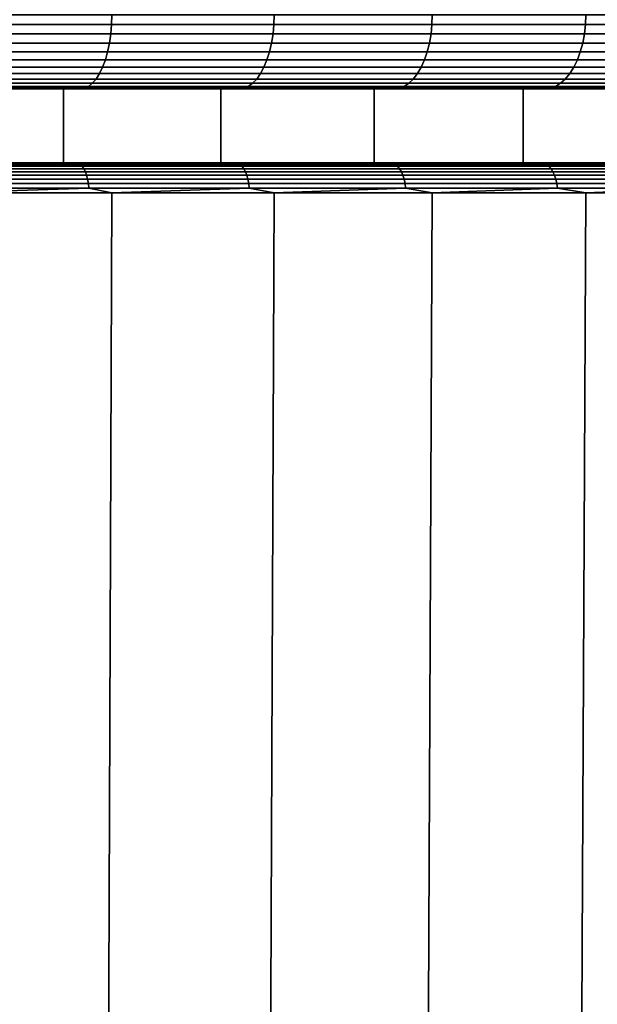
# Model space of a CAD drawing. Header units: metres. Extents: x -109 to 109, y -100 to 58.
# Tile 240 of 256: x 10.07 to 13.97, y -69.38 to -62.73. Entities that reach past the tile are written whole.
import ezdxf

# ---------------------------------------------------------------- set-up
doc = ezdxf.new("R2010")
doc.units = ezdxf.units.M
doc.layers.add('solid_21_062_100_XXX', color=7, linetype='CONTINUOUS')

msp = doc.modelspace()

# ---------------------------------------------------------------- linework, layer by layer
at = {"layer": 'solid_21_062_100_XXX'}
for points in [[(10.687085, -62.764614, -18.098511), (9.565481, -62.764614, -18.595684), (9.567086, -62.700001, -18.599558), (10.688877, -62.700001, -18.102301)], [(9.565481, -62.764614, 27.590546), (10.687085, -62.764614, 27.093372), (10.688877, -62.700001, 27.097162), (9.567086, -62.700001, 27.594419)], [(11.782942, -62.764614, -17.546904), (10.687085, -62.764614, -18.098511), (10.688877, -62.700001, -18.102301), (11.784919, -62.700001, -17.5506)], [(10.687085, -62.764614, 27.093372), (11.782942, -62.764614, 26.541765), (11.784919, -62.700001, 26.545462), (10.688877, -62.700001, 27.097162)], [(12.850413, -62.764614, -16.942188), (11.782942, -62.764614, -17.546904), (11.784919, -62.700001, -17.5506), (12.852569, -62.700001, -16.945784)], [(11.782942, -62.764614, 26.541765), (12.850413, -62.764614, 25.93705), (12.852569, -62.700001, 25.940645), (11.784919, -62.700001, 26.545462)], [(13.886927, -62.764614, -16.285824), (12.850413, -62.764614, -16.942188), (12.852569, -62.700001, -16.945784), (13.889256, -62.700001, -16.289309)], [(12.850413, -62.764614, 25.93705), (13.886927, -62.764614, 25.280685), (13.889256, -62.700001, 25.28417), (12.852569, -62.700001, 25.940645)], [(14.889985, -62.764614, -15.57939), (13.886927, -62.764614, -16.285824), (13.889256, -62.700001, -16.289309), (14.892483, -62.700001, -15.582757)], [(13.886927, -62.764614, 25.280685), (14.889985, -62.764614, 24.574251), (14.892483, -62.700001, 24.57762), (13.889256, -62.700001, 25.28417)], [(10.687085, -62.764614, 27.093372), (9.565481, -62.764614, 27.590546), (9.560624, -62.828842, 27.578819), (10.681658, -62.828842, 27.0819)], [(9.565481, -62.764614, -18.595684), (10.687085, -62.764614, -18.098511), (10.681658, -62.828842, -18.087038), (9.560624, -62.828842, -18.583958)], [(11.782942, -62.764614, 26.541765), (10.687085, -62.764614, 27.093372), (10.681658, -62.828842, 27.0819), (11.776958, -62.828842, 26.530571)], [(10.687085, -62.764614, -18.098511), (11.782942, -62.764614, -17.546904), (11.776958, -62.828842, -17.535709), (10.681658, -62.828842, -18.087038)], [(12.850413, -62.764614, 25.93705), (11.782942, -62.764614, 26.541765), (11.776958, -62.828842, 26.530571), (12.843888, -62.828842, 25.926163)], [(11.782942, -62.764614, -17.546904), (12.850413, -62.764614, -16.942188), (12.843888, -62.828842, -16.931301), (11.776958, -62.828842, -17.535709)], [(13.886927, -62.764614, 25.280685), (12.850413, -62.764614, 25.93705), (12.843888, -62.828842, 25.926163), (13.879875, -62.828842, 25.270132)], [(12.850413, -62.764614, -16.942188), (13.886927, -62.764614, -16.285824), (13.879875, -62.828842, -16.27527), (12.843888, -62.828842, -16.931301)], [(14.889985, -62.764614, 24.574251), (13.886927, -62.764614, 25.280685), (13.879875, -62.828842, 25.270132), (14.882424, -62.828842, 24.564056)], [(13.886927, -62.764614, -16.285824), (14.889985, -62.764614, -15.57939), (14.882424, -62.828842, -15.569195), (13.879875, -62.828842, -16.27527)], [(10.681658, -62.828842, 27.0819), (9.560624, -62.828842, 27.578819), (9.552597, -62.890858, 27.559441), (10.67269, -62.890858, 27.062939)], [(9.560624, -62.828842, -18.583958), (10.681658, -62.828842, -18.087038), (10.67269, -62.890858, -18.068077), (9.552597, -62.890858, -18.564579)], [(11.776958, -62.828842, 26.530571), (10.681658, -62.828842, 27.0819), (10.67269, -62.890858, 27.062939), (11.767072, -62.890858, 26.512074)], [(10.681658, -62.828842, -18.087038), (11.776958, -62.828842, -17.535709), (11.767072, -62.890858, -17.517212), (10.67269, -62.890858, -18.068077)], [(12.843888, -62.828842, 25.926163), (11.776958, -62.828842, 26.530571), (11.767072, -62.890858, 26.512074), (12.833105, -62.890858, 25.908173)], [(11.776958, -62.828842, -17.535709), (12.843888, -62.828842, -16.931301), (12.833105, -62.890858, -16.913311), (11.767072, -62.890858, -17.517212)], [(13.879875, -62.828842, 25.270132), (12.843888, -62.828842, 25.926163), (12.833105, -62.890858, 25.908173), (13.868222, -62.890858, 25.252691)], [(12.843888, -62.828842, -16.931301), (13.879875, -62.828842, -16.27527), (13.868222, -62.890858, -16.25783), (12.833105, -62.890858, -16.913311)], [(14.882424, -62.828842, 24.564056), (13.879875, -62.828842, 25.270132), (13.868222, -62.890858, 25.252691), (14.869929, -62.890858, 24.547209)], [(13.879875, -62.828842, -16.27527), (14.882424, -62.828842, -15.569195), (14.869929, -62.890858, -15.552348), (13.868222, -62.890858, -16.25783)], [(10.67269, -62.890858, 27.062939), (9.552597, -62.890858, 27.559441), (9.541538, -62.949604, 27.532742), (10.660335, -62.949604, 27.036814)], [(9.552597, -62.890858, -18.564579), (10.67269, -62.890858, -18.068077), (10.660335, -62.949604, -18.041952), (9.541538, -62.949604, -18.53788)], [(11.767072, -62.890858, 26.512074), (10.67269, -62.890858, 27.062939), (10.660335, -62.949604, 27.036814), (11.753448, -62.949604, 26.486588)], [(10.67269, -62.890858, -18.068077), (11.767072, -62.890858, -17.517212), (11.753448, -62.949604, -17.491726), (10.660335, -62.949604, -18.041952)], [(12.833105, -62.890858, 25.908173), (11.767072, -62.890858, 26.512074), (11.753448, -62.949604, 26.486588), (12.818248, -62.949604, 25.883385)], [(11.767072, -62.890858, -17.517212), (12.833105, -62.890858, -16.913311), (12.818248, -62.949604, -16.888523), (11.753448, -62.949604, -17.491726)], [(13.868222, -62.890858, 25.252691), (12.833105, -62.890858, 25.908173), (12.818248, -62.949604, 25.883385), (13.852167, -62.949604, 25.228664)], [(12.833105, -62.890858, -16.913311), (13.868222, -62.890858, -16.25783), (13.852167, -62.949604, -16.233801), (12.818248, -62.949604, -16.888523)], [(14.869929, -62.890858, 24.547209), (13.868222, -62.890858, 25.252691), (13.852167, -62.949604, 25.228664), (14.852715, -62.949604, 24.523998)], [(13.868222, -62.890858, -16.25783), (14.869929, -62.890858, -15.552348), (14.852715, -62.949604, -15.529137), (13.852167, -62.949604, -16.233801)], [(10.660335, -62.949604, 27.036814), (9.541538, -62.949604, 27.532742), (9.527637, -63.00407, 27.499182), (10.644803, -63.00407, 27.003977)], [(9.541538, -62.949604, -18.53788), (10.660335, -62.949604, -18.041952), (10.644803, -63.00407, -18.009113), (9.527637, -63.00407, -18.50432)], [(11.753448, -62.949604, 26.486588), (10.660335, -62.949604, 27.036814), (10.644803, -63.00407, 27.003977), (11.736324, -63.00407, 26.45455)], [(10.660335, -62.949604, -18.041952), (11.753448, -62.949604, -17.491726), (11.736324, -63.00407, -17.459688), (10.644803, -63.00407, -18.009113)], [(12.818248, -62.949604, 25.883385), (11.753448, -62.949604, 26.486588), (11.736324, -63.00407, 26.45455), (12.799573, -63.00407, 25.852228)], [(11.753448, -62.949604, -17.491726), (12.818248, -62.949604, -16.888523), (12.799573, -63.00407, -16.857367), (11.736324, -63.00407, -17.459688)], [(13.852167, -62.949604, 25.228664), (12.818248, -62.949604, 25.883385), (12.799573, -63.00407, 25.852228), (13.831985, -63.00407, 25.19846)], [(12.818248, -62.949604, -16.888523), (13.852167, -62.949604, -16.233801), (13.831985, -63.00407, -16.203598), (12.799573, -63.00407, -16.857367)], [(14.852715, -62.949604, 24.523998), (13.852167, -62.949604, 25.228664), (13.831985, -63.00407, 25.19846), (14.831076, -63.00407, 24.494822)], [(13.852167, -62.949604, -16.233801), (14.852715, -62.949604, -15.529137), (14.831076, -63.00407, -15.499959), (13.831985, -63.00407, -16.203598)], [(10.644803, -63.00407, 27.003977), (9.527637, -63.00407, 27.499182), (9.511131, -63.053322, 27.459333), (10.626362, -63.053322, 26.964987)], [(9.527637, -63.00407, -18.50432), (10.644803, -63.00407, -18.009113), (10.626362, -63.053322, -17.970125), (9.511131, -63.053322, -18.464472)], [(11.736324, -63.00407, 26.45455), (10.644803, -63.00407, 27.003977), (10.626362, -63.053322, 26.964987), (11.715993, -63.053322, 26.416512)], [(10.644803, -63.00407, -18.009113), (11.736324, -63.00407, -17.459688), (11.715993, -63.053322, -17.42165), (10.626362, -63.053322, -17.970125)], [(12.799573, -63.00407, 25.852228), (11.736324, -63.00407, 26.45455), (11.715993, -63.053322, 26.416512), (12.777399, -63.053322, 25.815233)], [(11.736324, -63.00407, -17.459688), (12.799573, -63.00407, -16.857367), (12.777399, -63.053322, -16.820372), (11.715993, -63.053322, -17.42165)], [(13.831985, -63.00407, 25.19846), (12.799573, -63.00407, 25.852228), (12.777399, -63.053322, 25.815233), (13.808022, -63.053322, 25.162598)], [(12.799573, -63.00407, -16.857367), (13.831985, -63.00407, -16.203598), (13.808022, -63.053322, -16.167736), (12.777399, -63.053322, -16.820372)], [(14.831076, -63.00407, 24.494822), (13.831985, -63.00407, 25.19846), (13.808022, -63.053322, 25.162598), (14.805383, -63.053322, 24.460178)], [(13.831985, -63.00407, -16.203598), (14.831076, -63.00407, -15.499959), (14.805383, -63.053322, -15.465316), (13.808022, -63.053322, -16.167736)], [(10.605329, -63.096516, 26.920513), (9.492305, -63.096516, 27.413883), (9.47148, -63.132915, 27.363605), (10.582061, -63.132915, 26.871319)], [(9.492305, -63.096516, -18.41902), (10.605329, -63.096516, -17.925652), (10.582061, -63.132915, -17.876457), (9.47148, -63.132915, -18.368744)], [(10.626362, -63.053322, 26.964987), (9.511131, -63.053322, 27.459333), (9.492305, -63.096516, 27.413883), (10.605329, -63.096516, 26.920513)], [(9.511131, -63.053322, -18.464472), (10.626362, -63.053322, -17.970125), (10.605329, -63.096516, -17.925652), (9.492305, -63.096516, -18.41902)], [(11.692802, -63.096516, 26.373125), (10.605329, -63.096516, 26.920513), (10.582061, -63.132915, 26.871319), (11.66715, -63.132915, 26.325132)], [(10.605329, -63.096516, -17.925652), (11.692802, -63.096516, -17.378263), (11.66715, -63.132915, -17.330271), (10.582061, -63.132915, -17.876457)], [(11.715993, -63.053322, 26.416512), (10.626362, -63.053322, 26.964987), (10.605329, -63.096516, 26.920513), (11.692802, -63.096516, 26.373125)], [(10.626362, -63.053322, -17.970125), (11.715993, -63.053322, -17.42165), (11.692802, -63.096516, -17.378263), (10.605329, -63.096516, -17.925652)], [(12.752107, -63.096516, 25.773037), (11.692802, -63.096516, 26.373125), (11.66715, -63.132915, 26.325132), (12.724131, -63.132915, 25.72636)], [(11.692802, -63.096516, -17.378263), (12.752107, -63.096516, -16.778173), (12.724131, -63.132915, -16.731499), (11.66715, -63.132915, -17.330271)], [(12.777399, -63.053322, 25.815233), (11.715993, -63.053322, 26.416512), (11.692802, -63.096516, 26.373125), (12.752107, -63.096516, 25.773037)], [(11.715993, -63.053322, -17.42165), (12.777399, -63.053322, -16.820372), (12.752107, -63.096516, -16.778173), (11.692802, -63.096516, -17.378263)], [(13.780691, -63.096516, 25.121693), (12.752107, -63.096516, 25.773037), (12.724131, -63.132915, 25.72636), (13.750458, -63.132915, 25.076445)], [(12.752107, -63.096516, -16.778173), (13.780691, -63.096516, -16.126831), (13.750458, -63.132915, -16.081583), (12.724131, -63.132915, -16.731499)], [(13.808022, -63.053322, 25.162598), (12.777399, -63.053322, 25.815233), (12.752107, -63.096516, 25.773037), (13.780691, -63.096516, 25.121693)], [(12.777399, -63.053322, -16.820372), (13.808022, -63.053322, -16.167736), (13.780691, -63.096516, -16.126831), (12.752107, -63.096516, -16.778173)], [(14.776076, -63.096516, 24.420664), (13.780691, -63.096516, 25.121693), (13.750458, -63.132915, 25.076445), (14.743659, -63.132915, 24.376953)], [(13.780691, -63.096516, -16.126831), (14.776076, -63.096516, -15.425801), (14.743659, -63.132915, -15.382092), (13.750458, -63.132915, -16.081583)], [(14.805383, -63.053322, 24.460178), (13.808022, -63.053322, 25.162598), (13.780691, -63.096516, 25.121693), (14.776076, -63.096516, 24.420664)], [(13.808022, -63.053322, -16.167736), (14.805383, -63.053322, -15.465316), (14.776076, -63.096516, -15.425801), (13.780691, -63.096516, -16.126831)], [(10.556961, -63.161888, 26.818249), (9.449014, -63.161888, 27.309368), (9.425291, -63.182945, 27.252096), (10.530457, -63.182945, 26.762211)], [(9.449014, -63.161888, -18.314507), (10.556961, -63.161888, -17.823387), (10.530457, -63.182945, -17.767349), (9.425291, -63.182945, -18.257235)], [(10.582061, -63.132915, 26.871319), (9.47148, -63.132915, 27.363605), (9.449014, -63.161888, 27.309368), (10.556961, -63.161888, 26.818249)], [(9.47148, -63.132915, -18.368744), (10.582061, -63.132915, -17.876457), (10.556961, -63.161888, -17.823387), (9.449014, -63.161888, -18.314507)], [(11.639475, -63.161888, 26.273357), (10.556961, -63.161888, 26.818249), (10.530457, -63.182945, 26.762211), (11.610253, -63.182945, 26.218687)], [(10.556961, -63.161888, -17.823387), (11.639475, -63.161888, -17.278496), (11.610253, -63.182945, -17.223825), (10.530457, -63.182945, -17.767349)], [(11.66715, -63.132915, 26.325132), (10.582061, -63.132915, 26.871319), (10.556961, -63.161888, 26.818249), (11.639475, -63.161888, 26.273357)], [(10.582061, -63.132915, -17.876457), (11.66715, -63.132915, -17.330271), (11.639475, -63.161888, -17.278496), (10.556961, -63.161888, -17.823387)], [(12.693949, -63.161888, 25.676004), (11.639475, -63.161888, 26.273357), (11.610253, -63.182945, 26.218687), (12.66208, -63.182945, 25.622835)], [(11.639475, -63.161888, -17.278496), (12.693949, -63.161888, -16.681143), (12.66208, -63.182945, -16.627972), (11.610253, -63.182945, -17.223825)], [(12.724131, -63.132915, 25.72636), (11.66715, -63.132915, 26.325132), (11.639475, -63.161888, 26.273357), (12.693949, -63.161888, 25.676004)], [(11.66715, -63.132915, -17.330271), (12.724131, -63.132915, -16.731499), (12.693949, -63.161888, -16.681143), (11.639475, -63.161888, -17.278496)], [(13.717842, -63.161888, 25.027632), (12.693949, -63.161888, 25.676004), (12.66208, -63.182945, 25.622835), (13.683402, -63.182945, 24.976089)], [(12.693949, -63.161888, -16.681143), (13.717842, -63.161888, -16.03277), (13.683402, -63.182945, -15.981227), (12.66208, -63.182945, -16.627972)], [(13.750458, -63.132915, 25.076445), (12.724131, -63.132915, 25.72636), (12.693949, -63.161888, 25.676004), (13.717842, -63.161888, 25.027632)], [(12.724131, -63.132915, -16.731499), (13.750458, -63.132915, -16.081583), (13.717842, -63.161888, -16.03277), (12.693949, -63.161888, -16.681143)], [(14.708687, -63.161888, 24.3298), (13.717842, -63.161888, 25.027632), (13.683402, -63.182945, 24.976089), (14.67176, -63.182945, 24.280008)], [(13.717842, -63.161888, -16.03277), (14.708687, -63.161888, -15.334938), (14.67176, -63.182945, -15.285147), (13.683402, -63.182945, -15.981227)], [(14.743659, -63.132915, 24.376953), (13.750458, -63.132915, 25.076445), (13.717842, -63.161888, 25.027632), (14.708687, -63.161888, 24.3298)], [(13.750458, -63.132915, -16.081583), (14.743659, -63.132915, -15.382092), (14.708687, -63.161888, -15.334938), (13.717842, -63.161888, -16.03277)], [(10.362625, -63.200001, 26.407349), (10.472885, -63.200001, 26.646215), (9.373375, -63.200001, 27.133459), (9.275095, -63.200001, 26.889418)], [(10.362625, -63.200001, -17.412487), (9.275095, -63.200001, -17.894556), (9.373435, -63.200001, -18.138573), (10.472955, -63.200001, -17.65132)], [(10.36246, -63.700001, -17.412565), (9.275229, -63.700001, -17.894499), (9.275095, -63.200001, -17.894556), (10.362625, -63.200001, -17.412487)], [(9.275229, -63.700001, 26.88936), (10.36246, -63.700001, 26.407427), (10.362625, -63.200001, 26.407349), (9.275095, -63.200001, 26.889418)], [(10.503003, -63.195721, 26.704166), (9.40072, -63.195721, 27.192774), (9.373375, -63.200001, 27.133459), (10.472885, -63.200001, 26.646215)], [(10.503003, -63.195721, -17.709305), (10.472955, -63.200001, -17.65132), (9.373435, -63.200001, -18.138573), (9.40072, -63.195721, -18.197912)], [(10.530457, -63.182945, 26.762211), (9.425291, -63.182945, 27.252096), (9.40072, -63.195721, 27.192774), (10.503003, -63.195721, 26.704166)], [(9.425291, -63.182945, -18.257235), (10.530457, -63.182945, -17.767349), (10.503003, -63.195721, -17.709305), (9.40072, -63.195721, -18.197912)], [(11.425334, -63.700001, -16.877558), (10.36246, -63.700001, -17.412565), (10.362625, -63.200001, -17.412487), (11.425185, -63.200001, -16.877638)], [(10.36246, -63.700001, 26.407427), (11.425334, -63.700001, 25.872419), (11.425185, -63.200001, 25.872499), (10.362625, -63.200001, 26.407349)], [(11.425185, -63.200001, 25.872499), (11.547097, -63.200001, 26.105637), (10.472885, -63.200001, 26.646215), (10.362625, -63.200001, 26.407349)], [(11.425185, -63.200001, -16.877638), (10.362625, -63.200001, -17.412487), (10.472955, -63.200001, -17.65132), (11.547149, -63.200001, -17.110746)], [(11.579985, -63.195721, 26.162058), (10.503003, -63.195721, 26.704166), (10.472885, -63.200001, 26.646215), (11.547097, -63.200001, 26.105637)], [(11.579985, -63.195721, -17.167196), (11.547149, -63.200001, -17.110746), (10.472955, -63.200001, -17.65132), (10.503003, -63.195721, -17.709305)], [(11.610253, -63.182945, 26.218687), (10.530457, -63.182945, 26.762211), (10.503003, -63.195721, 26.704166), (11.579985, -63.195721, 26.162058)], [(10.530457, -63.182945, -17.767349), (11.610253, -63.182945, -17.223825), (11.579985, -63.195721, -17.167196), (10.503003, -63.195721, -17.709305)], [(12.460239, -63.200001, 25.28615), (12.593485, -63.200001, 25.513), (11.547097, -63.200001, 26.105637), (11.425185, -63.200001, 25.872499)], [(12.460239, -63.200001, -16.291288), (11.425185, -63.200001, -16.877638), (11.547149, -63.200001, -17.110746), (12.593512, -63.200001, -16.518122)], [(12.46036, -63.700001, -16.291218), (11.425334, -63.700001, -16.877558), (11.425185, -63.200001, -16.877638), (12.460239, -63.200001, -16.291288)], [(12.46036, -63.700001, 25.286079), (12.460239, -63.200001, 25.28615), (11.425185, -63.200001, 25.872499), (11.425334, -63.700001, 25.872419)], [(12.629069, -63.195721, 25.56776), (11.579985, -63.195721, 26.162058), (11.547097, -63.200001, 26.105637), (12.593485, -63.200001, 25.513)], [(12.629069, -63.195721, -16.572899), (12.593512, -63.200001, -16.518122), (11.547149, -63.200001, -17.110746), (11.579985, -63.195721, -17.167196)], [(12.66208, -63.182945, 25.622835), (11.610253, -63.182945, 26.218687), (11.579985, -63.195721, 26.162058), (12.629069, -63.195721, 25.56776)], [(11.610253, -63.182945, -17.223825), (12.66208, -63.182945, -16.627972), (12.629069, -63.195721, -16.572899), (11.579985, -63.195721, -17.167196)], [(13.465289, -63.200001, 24.64971), (13.609566, -63.200001, 24.869709), (12.593485, -63.200001, 25.513), (12.460239, -63.200001, 25.28615)], [(13.465289, -63.200001, -15.654849), (12.460239, -63.200001, -16.291288), (12.593512, -63.200001, -16.518122), (13.609584, -63.200001, -15.874835)], [(13.465104, -63.700001, -15.654971), (12.46036, -63.700001, -16.291218), (12.460239, -63.200001, -16.291288), (13.465289, -63.200001, -15.654849)], [(12.46036, -63.700001, 25.286079), (13.465104, -63.700001, 24.649834), (13.465289, -63.200001, 24.64971), (12.460239, -63.200001, 25.28615)], [(13.647729, -63.195721, 24.922701), (12.629069, -63.195721, 25.56776), (12.593485, -63.200001, 25.513), (13.609566, -63.200001, 24.869709)], [(13.647729, -63.195721, -15.927839), (13.609584, -63.200001, -15.874835), (12.593512, -63.200001, -16.518122), (12.629069, -63.195721, -16.572899)], [(13.683402, -63.182945, 24.976089), (12.66208, -63.182945, 25.622835), (12.629069, -63.195721, 25.56776), (13.647729, -63.195721, 24.922701)], [(12.66208, -63.182945, -16.627972), (13.683402, -63.182945, -15.981227), (13.647729, -63.195721, -15.927839), (12.629069, -63.195721, -16.572899)], [(14.438017, -63.700001, -14.969774), (13.465104, -63.700001, -15.654971), (13.465289, -63.200001, -15.654849), (14.437906, -63.200001, -14.969854)], [(13.465104, -63.700001, 24.649834), (14.438017, -63.700001, 23.964636), (14.437906, -63.200001, 23.964716), (13.465289, -63.200001, 24.64971)], [(14.437906, -63.200001, 23.964716), (14.592886, -63.200001, 24.177309), (13.609566, -63.200001, 24.869709), (13.465289, -63.200001, 24.64971)], [(14.437906, -63.200001, -14.969854), (13.465289, -63.200001, -15.654849), (13.609584, -63.200001, -15.874835), (14.592907, -63.200001, -15.182432)], [(14.633511, -63.195721, 24.228436), (13.647729, -63.195721, 24.922701), (13.609566, -63.200001, 24.869709), (14.592886, -63.200001, 24.177309)], [(14.633511, -63.195721, -15.233573), (14.592907, -63.200001, -15.182432), (13.609584, -63.200001, -15.874835), (13.647729, -63.195721, -15.927839)], [(14.67176, -63.182945, 24.280008), (13.683402, -63.182945, 24.976089), (13.647729, -63.195721, 24.922701), (14.633511, -63.195721, 24.228436)], [(13.683402, -63.182945, -15.981227), (14.67176, -63.182945, -15.285147), (14.633511, -63.195721, -15.233573), (13.647729, -63.195721, -15.927839)], [(9.275229, -63.700001, -17.894499), (10.36246, -63.700001, -17.412565), (10.599716, -63.700001, -17.921291), (9.486825, -63.700001, -18.414427)], [(9.275229, -63.700001, 26.88936), (9.486831, -63.700001, 27.409286), (10.599722, -63.700001, 26.916149), (10.36246, -63.700001, 26.407427)], [(9.36306, -63.70245, -18.498981), (9.486825, -63.700001, -18.414427), (10.463161, -63.70245, -18.019766)], [(10.463161, -63.70245, 27.014629), (9.486831, -63.700001, 27.409286), (9.36306, -63.70245, 27.493845)], [(10.463161, -63.70245, 27.014629), (9.36306, -63.70245, 27.493845), (9.374642, -63.709827, 27.522291), (10.476104, -63.709827, 27.042484)], [(9.36306, -63.70245, -18.498981), (10.463161, -63.70245, -18.019766), (10.476104, -63.709827, -18.047623), (9.374642, -63.709827, -18.52743)], [(10.463161, -63.70245, -18.019766), (9.486825, -63.700001, -18.414427), (10.599716, -63.700001, -17.921291)], [(10.463161, -63.70245, 27.014629), (10.599722, -63.700001, 26.916149), (9.486831, -63.700001, 27.409286)], [(10.36246, -63.700001, -17.412565), (11.425334, -63.700001, -16.877558), (11.687082, -63.700001, -17.37413), (10.599716, -63.700001, -17.921291)], [(10.36246, -63.700001, 26.407427), (10.599722, -63.700001, 26.916149), (11.687088, -63.700001, 26.368988), (11.425334, -63.700001, 25.872419)], [(10.463161, -63.70245, -18.019766), (10.599716, -63.700001, -17.921291), (11.538824, -63.70245, -17.487961)], [(11.538824, -63.70245, 26.482822), (10.599722, -63.700001, 26.916149), (10.463161, -63.70245, 27.014629)], [(11.538824, -63.70245, 26.482822), (10.463161, -63.70245, 27.014629), (10.476104, -63.709827, 27.042484), (11.553098, -63.709827, 26.510019)], [(10.463161, -63.70245, -18.019766), (11.538824, -63.70245, -17.487961), (11.553098, -63.709827, -17.515158), (10.476104, -63.709827, -18.047623)], [(11.538824, -63.70245, -17.487961), (10.599716, -63.700001, -17.921291), (11.687082, -63.700001, -17.37413)], [(11.538824, -63.70245, 26.482822), (11.687088, -63.700001, 26.368988), (10.599722, -63.700001, 26.916149)], [(11.425334, -63.700001, -16.877558), (12.46036, -63.700001, -16.291218), (12.746304, -63.700001, -16.774258), (11.687082, -63.700001, -17.37413)], [(11.425334, -63.700001, 25.872419), (11.687088, -63.700001, 26.368988), (12.746309, -63.700001, 25.769117), (12.46036, -63.700001, 25.286079)], [(11.538824, -63.70245, -17.487961), (11.687082, -63.700001, -17.37413), (12.587538, -63.70245, -16.904808)], [(12.587538, -63.70245, 25.89967), (11.687088, -63.700001, 26.368988), (11.538824, -63.70245, 26.482822)], [(12.587538, -63.70245, 25.89967), (11.538824, -63.70245, 26.482822), (11.553098, -63.709827, 26.510019), (12.603109, -63.709827, 25.926146)], [(11.538824, -63.70245, -17.487961), (12.587538, -63.70245, -16.904808), (12.603109, -63.709827, -16.931284), (11.553098, -63.709827, -17.515158)], [(12.587538, -63.70245, -16.904808), (11.687082, -63.700001, -17.37413), (12.746304, -63.700001, -16.774258)], [(12.587538, -63.70245, 25.89967), (12.746309, -63.700001, 25.769117), (11.687088, -63.700001, 26.368988)], [(12.46036, -63.700001, -16.291218), (13.465104, -63.700001, -15.654971), (13.774822, -63.700001, -16.123123), (12.746304, -63.700001, -16.774258)], [(12.46036, -63.700001, 25.286079), (12.746309, -63.700001, 25.769117), (13.774827, -63.700001, 25.117981), (13.465104, -63.700001, 24.649834)], [(12.587538, -63.70245, -16.904808), (12.746304, -63.700001, -16.774258), (13.606853, -63.70245, -16.271667)], [(13.606853, -63.70245, 25.266529), (12.746309, -63.700001, 25.769117), (12.587538, -63.70245, 25.89967)], [(13.606853, -63.70245, 25.266529), (12.587538, -63.70245, 25.89967), (12.603109, -63.709827, 25.926146), (13.623685, -63.709827, 25.292223)], [(12.587538, -63.70245, -16.904808), (13.606853, -63.70245, -16.271667), (13.623685, -63.709827, -16.297361), (12.603109, -63.709827, -16.931284)], [(13.606853, -63.70245, -16.271667), (12.746304, -63.700001, -16.774258), (13.774822, -63.700001, -16.123123)], [(13.606853, -63.70245, 25.266529), (13.774827, -63.700001, 25.117981), (12.746309, -63.700001, 25.769117)], [(13.465104, -63.700001, -15.654971), (14.438017, -63.700001, -14.969774), (14.770157, -63.700001, -15.422294), (13.774822, -63.700001, -16.123123)], [(13.465104, -63.700001, 24.649834), (13.774827, -63.700001, 25.117981), (14.770162, -63.700001, 24.417152), (14.438017, -63.700001, 23.964636)], [(13.606853, -63.70245, -16.271667), (13.774822, -63.700001, -16.123123), (14.594388, -63.70245, -15.590021)], [(14.594388, -63.70245, 24.584883), (13.774827, -63.700001, 25.117981), (13.606853, -63.70245, 25.266529)], [(14.594388, -63.70245, 24.584883), (13.606853, -63.70245, 25.266529), (13.623685, -63.709827, 25.292223), (14.612443, -63.709827, 24.609732)], [(13.606853, -63.70245, -16.271667), (14.594388, -63.70245, -15.590021), (14.612443, -63.709827, -15.614871), (13.623685, -63.709827, -16.297361)], [(14.594388, -63.70245, -15.590021), (13.774822, -63.700001, -16.123123), (14.770157, -63.700001, -15.422294)], [(14.594388, -63.70245, 24.584883), (14.770162, -63.700001, 24.417152), (13.774827, -63.700001, 25.117981)], [(10.476104, -63.709827, 27.042484), (9.374642, -63.709827, 27.522291), (9.385643, -63.721951, 27.549309), (10.488397, -63.721951, 27.068937)], [(9.374642, -63.709827, -18.52743), (10.476104, -63.709827, -18.047623), (10.488397, -63.721951, -18.074076), (9.385643, -63.721951, -18.554447)], [(10.488397, -63.721951, 27.068937), (9.385643, -63.721951, 27.549309), (9.395786, -63.738514, 27.574221), (10.499731, -63.738514, 27.09333)], [(9.385643, -63.721951, -18.554447), (10.488397, -63.721951, -18.074076), (10.499731, -63.738514, -18.098469), (9.395786, -63.738514, -18.579359)], [(10.499731, -63.738514, 27.09333), (9.395786, -63.738514, 27.574221), (9.404819, -63.759106, 27.596407), (10.509826, -63.759106, 27.115055)], [(9.395786, -63.738514, -18.579359), (10.499731, -63.738514, -18.098469), (10.509826, -63.759106, -18.120193), (9.404819, -63.759106, -18.601545)], [(10.509826, -63.759106, 27.115055), (9.404819, -63.759106, 27.596407), (9.412517, -63.783215, 27.615314), (10.518428, -63.783215, 27.133566)], [(9.404819, -63.759106, -18.601545), (10.509826, -63.759106, -18.120193), (10.518428, -63.783215, -18.138704), (9.412517, -63.783215, -18.620451)], [(11.553098, -63.709827, 26.510019), (10.476104, -63.709827, 27.042484), (10.488397, -63.721951, 27.068937), (11.566654, -63.721951, 26.535849)], [(10.476104, -63.709827, -18.047623), (11.553098, -63.709827, -17.515158), (11.566654, -63.721951, -17.540987), (10.488397, -63.721951, -18.074076)], [(11.566654, -63.721951, 26.535849), (10.488397, -63.721951, 27.068937), (10.499731, -63.738514, 27.09333), (11.579154, -63.738514, 26.559666)], [(10.488397, -63.721951, -18.074076), (11.566654, -63.721951, -17.540987), (11.579154, -63.738514, -17.564804), (10.499731, -63.738514, -18.098469)], [(11.579154, -63.738514, 26.559666), (10.499731, -63.738514, 27.09333), (10.509826, -63.759106, 27.115055), (11.590286, -63.759106, 26.580877)], [(10.499731, -63.738514, -18.098469), (11.579154, -63.738514, -17.564804), (11.590286, -63.759106, -17.586016), (10.509826, -63.759106, -18.120193)], [(11.590286, -63.759106, 26.580877), (10.509826, -63.759106, 27.115055), (10.518428, -63.783215, 27.133566), (11.599773, -63.783215, 26.598951)], [(10.509826, -63.759106, -18.120193), (11.590286, -63.759106, -17.586016), (11.599773, -63.783215, -17.60409), (10.518428, -63.783215, -18.138704)], [(12.603109, -63.709827, 25.926146), (11.553098, -63.709827, 26.510019), (11.566654, -63.721951, 26.535849), (12.617897, -63.721951, 25.95129)], [(11.553098, -63.709827, -17.515158), (12.603109, -63.709827, -16.931284), (12.617897, -63.721951, -16.956427), (11.566654, -63.721951, -17.540987)], [(12.617897, -63.721951, 25.95129), (11.566654, -63.721951, 26.535849), (11.579154, -63.738514, 26.559666), (12.631534, -63.738514, 25.974474)], [(11.566654, -63.721951, -17.540987), (12.617897, -63.721951, -16.956427), (12.631534, -63.738514, -16.979612), (11.579154, -63.738514, -17.564804)], [(12.631534, -63.738514, 25.974474), (11.579154, -63.738514, 26.559666), (11.590286, -63.759106, 26.580877), (12.643678, -63.759106, 25.995123)], [(11.579154, -63.738514, -17.564804), (12.631534, -63.738514, -16.979612), (12.643678, -63.759106, -17.000261), (11.590286, -63.759106, -17.586016)], [(12.643678, -63.759106, 25.995123), (11.590286, -63.759106, 26.580877), (11.599773, -63.783215, 26.598951), (12.654026, -63.783215, 26.012718)], [(11.590286, -63.759106, -17.586016), (12.643678, -63.759106, -17.000261), (12.654026, -63.783215, -17.017857), (11.599773, -63.783215, -17.60409)], [(13.623685, -63.709827, 25.292223), (12.603109, -63.709827, 25.926146), (12.617897, -63.721951, 25.95129), (13.639671, -63.721951, 25.316624)], [(12.603109, -63.709827, -16.931284), (13.623685, -63.709827, -16.297361), (13.639671, -63.721951, -16.32176), (12.617897, -63.721951, -16.956427)], [(13.639671, -63.721951, 25.316624), (12.617897, -63.721951, 25.95129), (12.631534, -63.738514, 25.974474), (13.654411, -63.738514, 25.339123)], [(12.617897, -63.721951, -16.956427), (13.639671, -63.721951, -16.32176), (13.654411, -63.738514, -16.344261), (12.631534, -63.738514, -16.979612)], [(13.654411, -63.738514, 25.339123), (12.631534, -63.738514, 25.974474), (12.643678, -63.759106, 25.995123), (13.667539, -63.759106, 25.359159)], [(12.631534, -63.738514, -16.979612), (13.654411, -63.738514, -16.344261), (13.667539, -63.759106, -16.364298), (12.643678, -63.759106, -17.000261)], [(13.667539, -63.759106, 25.359159), (12.643678, -63.759106, 25.995123), (12.654026, -63.783215, 26.012718), (13.678725, -63.783215, 25.376234)], [(12.643678, -63.759106, -17.000261), (13.667539, -63.759106, -16.364298), (13.678725, -63.783215, -16.381372), (12.654026, -63.783215, -17.017857)], [(14.612443, -63.709827, 24.609732), (13.623685, -63.709827, 25.292223), (13.639671, -63.721951, 25.316624), (14.629588, -63.721951, 24.633331)], [(13.623685, -63.709827, -16.297361), (14.612443, -63.709827, -15.614871), (14.629588, -63.721951, -15.638471), (13.639671, -63.721951, -16.32176)], [(14.629588, -63.721951, 24.633331), (13.639671, -63.721951, 25.316624), (13.654411, -63.738514, 25.339123), (14.645399, -63.738514, 24.655092)], [(13.639671, -63.721951, -16.32176), (14.629588, -63.721951, -15.638471), (14.645399, -63.738514, -15.660232), (13.654411, -63.738514, -16.344261)], [(14.645399, -63.738514, 24.655092), (13.654411, -63.738514, 25.339123), (13.667539, -63.759106, 25.359159), (14.659479, -63.759106, 24.674473)], [(13.654411, -63.738514, -16.344261), (14.645399, -63.738514, -15.660232), (14.659479, -63.759106, -15.679611), (13.667539, -63.759106, -16.364298)], [(14.659479, -63.759106, 24.674473), (13.667539, -63.759106, 25.359159), (13.678725, -63.783215, 25.376234), (14.671477, -63.783215, 24.690987)], [(13.667539, -63.759106, -16.364298), (14.659479, -63.759106, -15.679611), (14.671477, -63.783215, -15.696125), (13.678725, -63.783215, -16.381372)], [(10.518428, -63.783215, 27.133566), (9.412517, -63.783215, 27.615314), (9.418687, -63.810234, 27.630468), (10.525323, -63.810234, 27.148405)], [(9.412517, -63.783215, -18.620451), (10.518428, -63.783215, -18.138704), (10.525323, -63.810234, -18.153543), (9.418687, -63.810234, -18.635607)], [(10.525323, -63.810234, 27.148405), (9.418687, -63.810234, 27.630468), (9.423176, -63.839497, 27.641495), (10.53034, -63.839497, 27.159201)], [(9.418687, -63.810234, -18.635607), (10.525323, -63.810234, -18.153543), (10.53034, -63.839497, -18.164339), (9.423176, -63.839497, -18.646631)], [(11.599773, -63.783215, 26.598951), (10.518428, -63.783215, 27.133566), (10.525323, -63.810234, 27.148405), (11.607377, -63.810234, 26.613441)], [(10.518428, -63.783215, -18.138704), (11.599773, -63.783215, -17.60409), (11.607377, -63.810234, -17.618578), (10.525323, -63.810234, -18.153543)], [(11.607377, -63.810234, 26.613441), (10.525323, -63.810234, 27.148405), (10.53034, -63.839497, 27.159201), (11.612909, -63.839497, 26.623981)], [(10.525323, -63.810234, -18.153543), (11.607377, -63.810234, -17.618578), (11.612909, -63.839497, -17.62912), (10.53034, -63.839497, -18.164339)], [(12.654026, -63.783215, 26.012718), (11.599773, -63.783215, 26.598951), (11.607377, -63.810234, 26.613441), (12.662322, -63.810234, 26.026823)], [(11.599773, -63.783215, -17.60409), (12.654026, -63.783215, -17.017857), (12.662322, -63.810234, -17.031961), (11.607377, -63.810234, -17.618578)], [(12.662322, -63.810234, 26.026823), (11.607377, -63.810234, 26.613441), (11.612909, -63.839497, 26.623981), (12.668357, -63.839497, 26.037085)], [(11.607377, -63.810234, -17.618578), (12.662322, -63.810234, -17.031961), (12.668357, -63.839497, -17.042221), (11.612909, -63.839497, -17.62912)], [(13.678725, -63.783215, 25.376234), (12.654026, -63.783215, 26.012718), (12.662322, -63.810234, 26.026823), (13.687693, -63.810234, 25.389921)], [(12.654026, -63.783215, -17.017857), (13.678725, -63.783215, -16.381372), (13.687693, -63.810234, -16.39506), (12.662322, -63.810234, -17.031961)], [(13.687693, -63.810234, 25.389921), (12.662322, -63.810234, 26.026823), (12.668357, -63.839497, 26.037085), (13.694217, -63.839497, 25.399879)], [(12.662322, -63.810234, -17.031961), (13.687693, -63.810234, -16.39506), (13.694217, -63.839497, -16.405018), (12.668357, -63.839497, -17.042221)], [(14.671477, -63.783215, 24.690987), (13.678725, -63.783215, 25.376234), (13.687693, -63.810234, 25.389921), (14.681095, -63.810234, 24.704226)], [(13.678725, -63.783215, -16.381372), (14.671477, -63.783215, -15.696125), (14.681095, -63.810234, -15.709363), (13.687693, -63.810234, -16.39506)], [(14.681095, -63.810234, 24.704226), (13.687693, -63.810234, 25.389921), (13.694217, -63.839497, 25.399879), (14.688092, -63.839497, 24.713856)], [(13.687693, -63.810234, -16.39506), (14.681095, -63.810234, -15.709363), (14.688092, -63.839497, -15.718994), (13.694217, -63.839497, -16.405018)], [(10.53034, -63.839497, 27.159201), (9.423176, -63.839497, 27.641495), (9.425872, -63.870266, 27.648115), (10.533352, -63.870266, 27.165684)], [(9.423176, -63.839497, -18.646631), (10.53034, -63.839497, -18.164339), (10.533352, -63.870266, -18.170822), (9.425872, -63.870266, -18.653254)], [(10.533352, -63.870266, 27.165684), (9.425872, -63.870266, 27.648115), (9.566392, -63.901745, 27.5928)], [(9.425872, -63.870266, -18.653254), (10.533352, -63.870266, -18.170822), (9.566392, -63.901745, -18.597939)], [(9.566392, -63.901745, -18.597939), (10.688107, -63.901745, -18.100718), (10.641455, -76.406158, -18.002069), (9.524644, -76.406158, -18.497116)], [(10.688107, -63.901745, 27.095579), (9.566392, -63.901745, 27.5928), (9.524644, -76.406158, 27.491978), (10.641456, -76.406158, 26.996931)], [(10.533352, -63.870266, 27.165684), (9.566392, -63.901745, 27.5928), (10.688107, -63.901745, 27.095579)], [(10.533352, -63.870266, -18.170822), (10.688107, -63.901745, -18.100718), (9.566392, -63.901745, -18.597939)], [(11.612909, -63.839497, 26.623981), (10.53034, -63.839497, 27.159201), (10.533352, -63.870266, 27.165684), (11.616232, -63.870266, 26.630312)], [(10.53034, -63.839497, -18.164339), (11.612909, -63.839497, -17.62912), (11.616232, -63.870266, -17.63545), (10.533352, -63.870266, -18.170822)], [(11.616232, -63.870266, 26.630312), (10.533352, -63.870266, 27.165684), (10.688107, -63.901745, 27.095579)], [(10.533352, -63.870266, -18.170822), (11.616232, -63.870266, -17.63545), (10.688107, -63.901745, -18.100718)], [(10.688107, -63.901745, -18.100718), (11.784071, -63.901745, -17.549057), (11.732631, -76.406158, -17.452818), (10.641455, -76.406158, -18.002069)], [(11.784071, -63.901745, 26.543919), (10.688107, -63.901745, 27.095579), (10.641456, -76.406158, 26.996931), (11.732631, -76.406158, 26.44768)], [(11.616232, -63.870266, 26.630312), (10.688107, -63.901745, 27.095579), (11.784071, -63.901745, 26.543919)], [(11.616232, -63.870266, -17.63545), (11.784071, -63.901745, -17.549057), (10.688107, -63.901745, -18.100718)], [(12.668357, -63.839497, 26.037085), (11.612909, -63.839497, 26.623981), (11.616232, -63.870266, 26.630312), (12.671981, -63.870266, 26.043245)], [(11.612909, -63.839497, -17.62912), (12.668357, -63.839497, -17.042221), (12.671981, -63.870266, -17.048384), (11.616232, -63.870266, -17.63545)], [(12.671981, -63.870266, 26.043245), (11.616232, -63.870266, 26.630312), (11.784071, -63.901745, 26.543919)], [(11.616232, -63.870266, -17.63545), (12.671981, -63.870266, -17.048384), (11.784071, -63.901745, -17.549057)], [(11.784071, -63.901745, -17.549057), (12.851647, -63.901745, -16.944284), (12.795547, -76.406158, -16.850683), (11.732631, -76.406158, -17.452818)], [(12.851647, -63.901745, 25.939146), (11.784071, -63.901745, 26.543919), (11.732631, -76.406158, 26.44768), (12.795546, -76.406158, 25.845547)], [(12.671981, -63.870266, 26.043245), (11.784071, -63.901745, 26.543919), (12.851647, -63.901745, 25.939146)], [(12.671981, -63.870266, -17.048384), (12.851647, -63.901745, -16.944284), (11.784071, -63.901745, -17.549057)], [(13.694217, -63.839497, 25.399879), (12.668357, -63.839497, 26.037085), (12.671981, -63.870266, 26.043245), (13.698134, -63.870266, 25.405859)], [(12.668357, -63.839497, -17.042221), (13.694217, -63.839497, -16.405018), (13.698134, -63.870266, -16.410997), (12.671981, -63.870266, -17.048384)], [(13.698134, -63.870266, 25.405859), (12.671981, -63.870266, 26.043245), (12.851647, -63.901745, 25.939146)], [(12.671981, -63.870266, -17.048384), (13.698134, -63.870266, -16.410997), (12.851647, -63.901745, -16.944284)], [(13.888263, -63.901745, 25.282717), (12.851647, -63.901745, 25.939146), (12.795546, -76.406158, 25.845547), (13.827642, -76.406158, 25.19198)], [(12.851647, -63.901745, -16.944284), (13.888263, -63.901745, -16.287855), (13.827642, -76.406158, -16.197117), (12.795547, -76.406158, -16.850683)], [(13.698134, -63.870266, 25.405859), (12.851647, -63.901745, 25.939146), (13.888263, -63.901745, 25.282717)], [(13.698134, -63.870266, -16.410997), (13.888263, -63.901745, -16.287855), (12.851647, -63.901745, -16.944284)], [(14.688092, -63.839497, 24.713856), (13.694217, -63.839497, 25.399879), (13.698134, -63.870266, 25.405859), (14.692294, -63.870266, 24.719639)], [(13.694217, -63.839497, -16.405018), (14.688092, -63.839497, -15.718994), (14.692294, -63.870266, -15.724777), (13.698134, -63.870266, -16.410997)], [(14.692294, -63.870266, 24.719639), (13.698134, -63.870266, 25.405859), (13.888263, -63.901745, 25.282717)], [(13.698134, -63.870266, -16.410997), (14.692294, -63.870266, -15.724777), (13.888263, -63.901745, -16.287855)], [(13.888263, -63.901745, -16.287855), (14.89142, -63.901745, -15.581353), (14.826423, -76.406158, -15.493698), (13.827642, -76.406158, -16.197117)], [(14.89142, -63.901745, 24.576216), (13.888263, -63.901745, 25.282717), (13.827642, -76.406158, 25.19198), (14.826425, -76.406158, 24.488558)], [(14.692294, -63.870266, 24.719639), (13.888263, -63.901745, 25.282717), (14.89142, -63.901745, 24.576216)], [(14.692294, -63.870266, -15.724777), (14.89142, -63.901745, -15.581353), (13.888263, -63.901745, -16.287855)]]:
    msp.add_3dface(points, dxfattribs=at)

doc.saveas('drawing.dxf')
